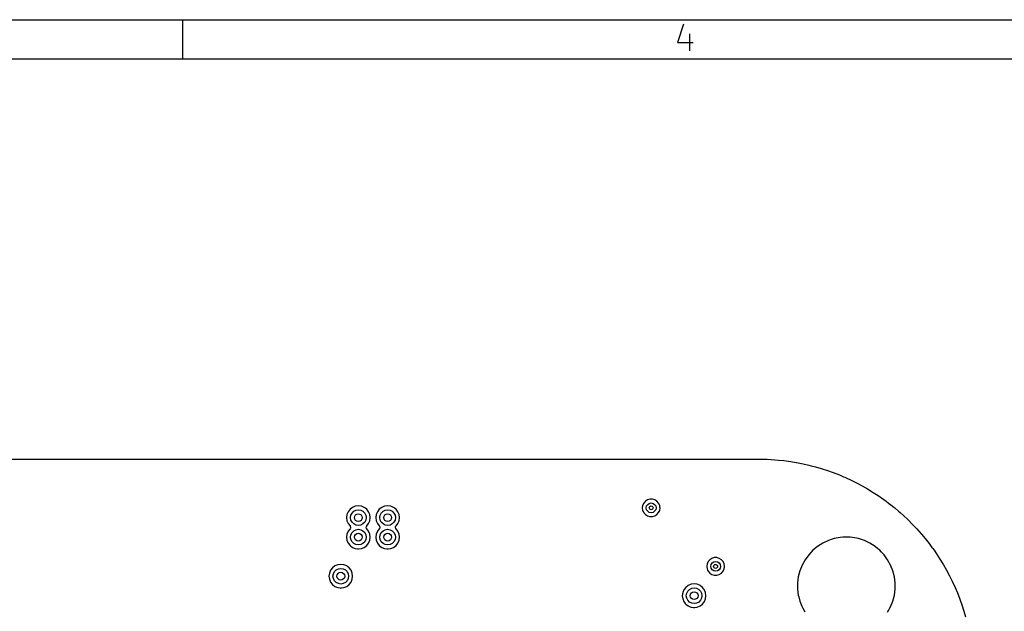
# Model space of a CAD drawing. Extents: x 0.4 to 10.6, y -8.1 to -0.4.
# Tile 28 of 29: x 6 to 8, y -1.6 to -0.4. Entities that reach past the tile are written whole.
import ezdxf

# ---------------------------------------------------------------- set-up
doc = ezdxf.new("R2010")
doc.units = 0
doc.header["$MEASUREMENT"] = 0
doc.layers.add('BLACK', color=7, linetype='CONTINUOUS')

msp = doc.modelspace()

# ---------------------------------------------------------------- linework, layer by layer
at = {"layer": 'BLACK', "linetype": 'CONTINUOUS'}
for p, q in [((0.3937, -0.3937), (10.6063, -0.3937)), ((6.29921, -0.47244), (6.29921, -0.3937)), ((7.30928, -0.40282), (7.2971, -0.43938)), ((7.32147, -0.42232), (7.32147, -0.45644)), ((7.2971, -0.43938), (7.32878, -0.43938)), ((0.47244, -0.47244), (10.5276, -0.47244)), ((4.78348, -1.27955), (7.46061, -1.27955)), ((7.46061, -1.27955), (7.46063, -1.27955)), ((7.46063, -1.27955), (7.47823, -1.28006)), ((7.47823, -1.28006), (7.4859, -1.28029)), ((7.4859, -1.28029), (7.48601, -1.2803)), ((7.48601, -1.2803), (7.50067, -1.28158)), ((7.50067, -1.28158), (7.51147, -1.28256)), ((7.51147, -1.28256), (7.51158, -1.28257)), ((7.51158, -1.28257), (7.52551, -1.28461)), ((7.52551, -1.28461), (7.53687, -1.28634)), ((7.53687, -1.28634), (7.53697, -1.28636)), ((7.53697, -1.28636), (7.55049, -1.28915)), ((7.55049, -1.28915), (7.56199, -1.29162)), ((7.56199, -1.29162), (7.56208, -1.29164)), ((7.56208, -1.29164), (7.5669, -1.29293)), ((7.5669, -1.29293), (7.57528, -1.29518)), ((7.57528, -1.29518), (7.58675, -1.29838)), ((7.58675, -1.29838), (7.58684, -1.29841)), ((7.58684, -1.29841), (7.59973, -1.30268)), ((7.59973, -1.30268), (7.61107, -1.30659)), ((7.61107, -1.30659), (7.61115, -1.30662)), ((7.61115, -1.30662), (7.62371, -1.31161)), ((7.62371, -1.31161), (7.63215, -1.3151)), ((7.63215, -1.3151), (7.6349, -1.31624)), ((7.6349, -1.31624), (7.63709, -1.31727)), ((7.63709, -1.31727), (7.64715, -1.32196)), ((7.64715, -1.32196), (7.65807, -1.32727)), ((7.65807, -1.32727), (7.65807, -1.32727)), ((7.65807, -1.32727), (7.66994, -1.33367)), ((7.66994, -1.33367), (7.68055, -1.33966)), ((7.68055, -1.33966), (7.692, -1.34672)), ((7.692, -1.34672), (7.70225, -1.35335)), ((7.22902, -1.36827), (7.2269, -1.3729)), ((7.23236, -1.36441), (7.22902, -1.36827)), ((7.23665, -1.36165), (7.23236, -1.36441)), ((7.24154, -1.36022), (7.23665, -1.36165)), ((7.23665, -1.36165), (7.23665, -1.36165)), ((7.23713, -1.37099), (7.24033, -1.36886)), ((7.24033, -1.36886), (7.24409, -1.36811)), ((7.24664, -1.36022), (7.24154, -1.36022)), ((7.24154, -1.36022), (7.24154, -1.36022)), ((7.24409, -1.36811), (7.24786, -1.36886)), ((7.25154, -1.36165), (7.24664, -1.36022)), ((7.24664, -1.36022), (7.24664, -1.36022)), ((7.24786, -1.36886), (7.25105, -1.37099)), ((7.25583, -1.36441), (7.25154, -1.36165)), ((7.25154, -1.36165), (7.25154, -1.36165)), ((7.25154, -1.36165), (7.25154, -1.36165)), ((7.25154, -1.36165), (7.25154, -1.36165)), ((7.25917, -1.36827), (7.25583, -1.36441)), ((7.25583, -1.36441), (7.25583, -1.36441)), ((7.25583, -1.36441), (7.25583, -1.36441)), ((7.25918, -1.3683), (7.25917, -1.36827)), ((7.26129, -1.3729), (7.25918, -1.3683)), ((7.70225, -1.35335), (7.71326, -1.36106)), ((7.71326, -1.36106), (7.71782, -1.36441)), ((7.71782, -1.36441), (7.7231, -1.3683)), ((7.7231, -1.3683), (7.72732, -1.37163)), ((6.63289, -1.38572), (6.63051, -1.39147)), ((6.63668, -1.38078), (6.63289, -1.38571)), ((6.63289, -1.38571), (6.63289, -1.38572)), ((6.64162, -1.37699), (6.63668, -1.38078)), ((6.63668, -1.38078), (6.63668, -1.38078)), ((6.63857, -1.39277), (6.6408, -1.38838)), ((6.6408, -1.38838), (6.64429, -1.3849)), ((6.64737, -1.3746), (6.64162, -1.37699)), ((6.64162, -1.37699), (6.64162, -1.37699)), ((6.64429, -1.3849), (6.64868, -1.38266)), ((6.65354, -1.37379), (6.64737, -1.3746)), ((6.64737, -1.3746), (6.64737, -1.3746)), ((6.64868, -1.38266), (6.65354, -1.38189)), ((6.65971, -1.3746), (6.65354, -1.37379)), ((6.65354, -1.37379), (6.65354, -1.37379)), ((6.65354, -1.38189), (6.65841, -1.38266)), ((6.65841, -1.38266), (6.6628, -1.3849)), ((6.65972, -1.3746), (6.65971, -1.3746)), ((6.66547, -1.37699), (6.65972, -1.3746)), ((6.6628, -1.3849), (6.66628, -1.38838)), ((6.6676, -1.37863), (6.66547, -1.37699)), ((6.66547, -1.37699), (6.66547, -1.37699)), ((6.66547, -1.37699), (6.66547, -1.37699)), ((6.66628, -1.38838), (6.66852, -1.39277)), ((6.6704, -1.38078), (6.6676, -1.37863)), ((6.67419, -1.38571), (6.6704, -1.38078)), ((6.6704, -1.38078), (6.6704, -1.38078)), ((6.6704, -1.38078), (6.6704, -1.38078)), ((6.6704, -1.38078), (6.6704, -1.38078)), ((6.6704, -1.38078), (6.6704, -1.38078)), ((6.67419, -1.38572), (6.67419, -1.38571)), ((6.67658, -1.39147), (6.67419, -1.38572)), ((6.69195, -1.38572), (6.68957, -1.39147)), ((6.69574, -1.38078), (6.69195, -1.38571)), ((6.69195, -1.38571), (6.69195, -1.38572)), ((6.70068, -1.37699), (6.69574, -1.38078)), ((6.69574, -1.38078), (6.69574, -1.38078)), ((6.69762, -1.39277), (6.69986, -1.38838)), ((6.69986, -1.38838), (6.70334, -1.3849)), ((6.70643, -1.3746), (6.70068, -1.37699)), ((6.70068, -1.37699), (6.70068, -1.37699)), ((6.70334, -1.3849), (6.70773, -1.38266)), ((6.7126, -1.37379), (6.70643, -1.3746)), ((6.70643, -1.3746), (6.70643, -1.3746)), ((6.70773, -1.38266), (6.7126, -1.38189)), ((6.71877, -1.3746), (6.7126, -1.37379)), ((6.7126, -1.37379), (6.7126, -1.37379)), ((6.7126, -1.38189), (6.71746, -1.38266)), ((6.71746, -1.38266), (6.72185, -1.3849)), ((6.72452, -1.37699), (6.71877, -1.3746)), ((6.71877, -1.3746), (6.71877, -1.3746)), ((6.72185, -1.3849), (6.72534, -1.38838)), ((6.72578, -1.37795), (6.72452, -1.37699)), ((6.72452, -1.37699), (6.72452, -1.37699)), ((6.72452, -1.37699), (6.72452, -1.37699)), ((6.72534, -1.38838), (6.72758, -1.39277)), ((6.72666, -1.37863), (6.72578, -1.37795)), ((6.72946, -1.38078), (6.72666, -1.37863)), ((6.73325, -1.38571), (6.72946, -1.38078)), ((6.72946, -1.38078), (6.72946, -1.38078)), ((6.72946, -1.38078), (6.72946, -1.38078)), ((6.72946, -1.38078), (6.72946, -1.38078)), ((6.72946, -1.38078), (6.72946, -1.38078)), ((6.73325, -1.38572), (6.73325, -1.38571)), ((6.73563, -1.39147), (6.73325, -1.38572)), ((7.2269, -1.3729), (7.22618, -1.37795)), ((7.22618, -1.37795), (7.22618, -1.37795)), ((7.22618, -1.37795), (7.2269, -1.383)), ((7.2269, -1.383), (7.22757, -1.38446)), ((7.22757, -1.38446), (7.22902, -1.38764)), ((7.22902, -1.38764), (7.23014, -1.38893)), ((7.23014, -1.38893), (7.23236, -1.39149)), ((7.23425, -1.37795), (7.235, -1.37419)), ((7.235, -1.38172), (7.23425, -1.37795)), ((7.235, -1.37419), (7.23713, -1.37099)), ((7.23713, -1.38491), (7.235, -1.38172)), ((7.24033, -1.38705), (7.23713, -1.38491)), ((7.24409, -1.3878), (7.24033, -1.38705)), ((7.24786, -1.38705), (7.24409, -1.3878)), ((7.25105, -1.38491), (7.24786, -1.38705)), ((7.25105, -1.37099), (7.25319, -1.37419)), ((7.25319, -1.38172), (7.25105, -1.38491)), ((7.25319, -1.37419), (7.25394, -1.37795)), ((7.25394, -1.37795), (7.25319, -1.38172)), ((7.25583, -1.39149), (7.25917, -1.38764)), ((7.25917, -1.38764), (7.26129, -1.383)), ((7.26187, -1.37699), (7.26129, -1.3729)), ((7.26129, -1.383), (7.26201, -1.37795)), ((7.26201, -1.37795), (7.26187, -1.37699)), ((7.72732, -1.37163), (7.73364, -1.37663)), ((7.73364, -1.37663), (7.73522, -1.37795)), ((7.73522, -1.37795), (7.74303, -1.38446)), ((7.74303, -1.38446), (7.74661, -1.38764)), ((7.74661, -1.38764), (7.75306, -1.39339)), ((6.63051, -1.39147), (6.6297, -1.39764)), ((6.6297, -1.39764), (6.6297, -1.39764)), ((6.6297, -1.39764), (6.63051, -1.40381)), ((6.63051, -1.39147), (6.63051, -1.39147)), ((6.63051, -1.40381), (6.63051, -1.40381)), ((6.63051, -1.40381), (6.63289, -1.40956)), ((6.63289, -1.40956), (6.63289, -1.40956)), ((6.63289, -1.40956), (6.63668, -1.4145)), ((6.6378, -1.39764), (6.63857, -1.39277)), ((6.63857, -1.4025), (6.6378, -1.39764)), ((6.6408, -1.40689), (6.63857, -1.4025)), ((6.64429, -1.41038), (6.6408, -1.40689)), ((6.66628, -1.40689), (6.6628, -1.41038)), ((6.66852, -1.4025), (6.66628, -1.40689)), ((6.66852, -1.39277), (6.66929, -1.39764)), ((6.66929, -1.39764), (6.66852, -1.4025)), ((6.6704, -1.4145), (6.67419, -1.40956)), ((6.67419, -1.40956), (6.67658, -1.40381)), ((6.67739, -1.39764), (6.67658, -1.39147)), ((6.67658, -1.40381), (6.67739, -1.39764)), ((6.68957, -1.39147), (6.68875, -1.39764)), ((6.68875, -1.39764), (6.68875, -1.39764)), ((6.68875, -1.39764), (6.68957, -1.40381)), ((6.68957, -1.39147), (6.68957, -1.39147)), ((6.68957, -1.40381), (6.68957, -1.40381)), ((6.68957, -1.40381), (6.69195, -1.40956)), ((6.69195, -1.40956), (6.69195, -1.40956)), ((6.69195, -1.40956), (6.69574, -1.4145)), ((6.69685, -1.39764), (6.69762, -1.39277)), ((6.69762, -1.4025), (6.69685, -1.39764)), ((6.69986, -1.40689), (6.69762, -1.4025)), ((6.70334, -1.41038), (6.69986, -1.40689)), ((6.72534, -1.40689), (6.72185, -1.41038)), ((6.72758, -1.4025), (6.72534, -1.40689)), ((6.72758, -1.39277), (6.72835, -1.39764)), ((6.72835, -1.39764), (6.72758, -1.4025)), ((6.72946, -1.4145), (6.73325, -1.40956)), ((6.73325, -1.40956), (6.73563, -1.40381)), ((6.73644, -1.39764), (6.73563, -1.39147)), ((6.73563, -1.40381), (6.73644, -1.39764)), ((7.23236, -1.39149), (7.23665, -1.39425)), ((7.23665, -1.39425), (7.23665, -1.39425)), ((7.23665, -1.39425), (7.24154, -1.39569)), ((7.24154, -1.39569), (7.24154, -1.39569)), ((7.24154, -1.39569), (7.24664, -1.39569)), ((7.24664, -1.39569), (7.25154, -1.39425)), ((7.24664, -1.39569), (7.24664, -1.39569)), ((7.25154, -1.39425), (7.25583, -1.39149)), ((7.75306, -1.39339), (7.76197, -1.40177)), ((7.76197, -1.40177), (7.77146, -1.41126)), ((6.63289, -1.42509), (6.63051, -1.43084)), ((6.63668, -1.42015), (6.63289, -1.42509)), ((6.63289, -1.42509), (6.63289, -1.42509)), ((6.63668, -1.4145), (6.63675, -1.41457)), ((6.63675, -1.42008), (6.63668, -1.42015)), ((6.63675, -1.41457), (6.63678, -1.41463)), ((6.63747, -1.41909), (6.63675, -1.42008)), ((6.63678, -1.41463), (6.63684, -1.4147)), ((6.63684, -1.4147), (6.63682, -1.41471)), ((6.63682, -1.41471), (6.63784, -1.41671)), ((6.63784, -1.41671), (6.63747, -1.41909)), ((6.63857, -1.43214), (6.6408, -1.42775)), ((6.6408, -1.42775), (6.64429, -1.42427)), ((6.64868, -1.41262), (6.64429, -1.41038)), ((6.64429, -1.42427), (6.64868, -1.42203)), ((6.65354, -1.41339), (6.64868, -1.41262)), ((6.64868, -1.42203), (6.65354, -1.42126)), ((6.65841, -1.41262), (6.65354, -1.41339)), ((6.65354, -1.42126), (6.65841, -1.42203)), ((6.6628, -1.41038), (6.65841, -1.41262)), ((6.65841, -1.42203), (6.6628, -1.42427)), ((6.6628, -1.42427), (6.66628, -1.42775)), ((6.66628, -1.42775), (6.66852, -1.43214)), ((6.66924, -1.41793), (6.66962, -1.41555)), ((6.67026, -1.41993), (6.66924, -1.41793)), ((6.66962, -1.41555), (6.67034, -1.41457)), ((6.67025, -1.41994), (6.67026, -1.41993)), ((6.67031, -1.42002), (6.67025, -1.41994)), ((6.67034, -1.42008), (6.67031, -1.42002)), ((6.67034, -1.41457), (6.6704, -1.4145)), ((6.6704, -1.42015), (6.67034, -1.42008)), ((6.6704, -1.4145), (6.6704, -1.4145)), ((6.67419, -1.42509), (6.6704, -1.42015)), ((6.6704, -1.42015), (6.6704, -1.42015)), ((6.6704, -1.42015), (6.6704, -1.42015)), ((6.6704, -1.42015), (6.6704, -1.42015)), ((6.67658, -1.43084), (6.67419, -1.42509)), ((6.67419, -1.42509), (6.67419, -1.42509)), ((6.69195, -1.42509), (6.68957, -1.43084)), ((6.69574, -1.42015), (6.69195, -1.42509)), ((6.69195, -1.42509), (6.69195, -1.42509)), ((6.69574, -1.4145), (6.69574, -1.4145)), ((6.69574, -1.4145), (6.69574, -1.4145)), ((6.69574, -1.4145), (6.6958, -1.41457)), ((6.6958, -1.42008), (6.69574, -1.42015)), ((6.6958, -1.41457), (6.69584, -1.41463)), ((6.69652, -1.41909), (6.6958, -1.42008)), ((6.69584, -1.41463), (6.69589, -1.4147)), ((6.69589, -1.4147), (6.69588, -1.41471)), ((6.69588, -1.41471), (6.6969, -1.41671)), ((6.6969, -1.41671), (6.69652, -1.41909)), ((6.69762, -1.43214), (6.69986, -1.42775)), ((6.69986, -1.42775), (6.70334, -1.42427)), ((6.70773, -1.41262), (6.70334, -1.41038)), ((6.70334, -1.42427), (6.70773, -1.42203)), ((6.7126, -1.41339), (6.70773, -1.41262)), ((6.70773, -1.42203), (6.7126, -1.42126)), ((6.71746, -1.41262), (6.7126, -1.41339)), ((6.7126, -1.42126), (6.71746, -1.42203)), ((6.72185, -1.41038), (6.71746, -1.41262)), ((6.71746, -1.42203), (6.72185, -1.42427)), ((6.72185, -1.42427), (6.72534, -1.42775)), ((6.72534, -1.42775), (6.72758, -1.43214)), ((6.7283, -1.41793), (6.72868, -1.41555)), ((6.72932, -1.41993), (6.7283, -1.41793)), ((6.72868, -1.41555), (6.72939, -1.41457)), ((6.7293, -1.41994), (6.72932, -1.41993)), ((6.72936, -1.42002), (6.7293, -1.41994)), ((6.72939, -1.42008), (6.72936, -1.42002)), ((6.72939, -1.41457), (6.72946, -1.4145)), ((6.72946, -1.42015), (6.72939, -1.42008)), ((6.72946, -1.4145), (6.72946, -1.4145)), ((6.73325, -1.42509), (6.72946, -1.42015)), ((6.72946, -1.42015), (6.72946, -1.42015)), ((6.72946, -1.42015), (6.72946, -1.42015)), ((6.72946, -1.42015), (6.72946, -1.42015)), ((6.73563, -1.43084), (6.73325, -1.42509)), ((6.73325, -1.42509), (6.73325, -1.42509)), ((7.77146, -1.41126), (7.77984, -1.42016)), ((7.77984, -1.42016), (7.78877, -1.4302)), ((6.63051, -1.43084), (6.6297, -1.43701)), ((6.6297, -1.43701), (6.6297, -1.43701)), ((6.6297, -1.43701), (6.63051, -1.44318)), ((6.63051, -1.43084), (6.63051, -1.43084)), ((6.63051, -1.44318), (6.63051, -1.44318)), ((6.63051, -1.44318), (6.63289, -1.44893)), ((6.63289, -1.44893), (6.63289, -1.44893)), ((6.63289, -1.44893), (6.63668, -1.45387)), ((6.6378, -1.43701), (6.63857, -1.43214)), ((6.63857, -1.44187), (6.6378, -1.43701)), ((6.6408, -1.44626), (6.63857, -1.44187)), ((6.64429, -1.44975), (6.6408, -1.44626)), ((6.66628, -1.44626), (6.6628, -1.44975)), ((6.66852, -1.44187), (6.66628, -1.44626)), ((6.66852, -1.43214), (6.66929, -1.43701)), ((6.66929, -1.43701), (6.66852, -1.44187)), ((6.6704, -1.45387), (6.67419, -1.44893)), ((6.67419, -1.44893), (6.67658, -1.44318)), ((6.67739, -1.43701), (6.67658, -1.43084)), ((6.67658, -1.44318), (6.67739, -1.43701)), ((6.68957, -1.43084), (6.68875, -1.43701)), ((6.68875, -1.43701), (6.68875, -1.43701)), ((6.68875, -1.43701), (6.68957, -1.44318)), ((6.68957, -1.43084), (6.68957, -1.43084)), ((6.68957, -1.44318), (6.68957, -1.44318)), ((6.68957, -1.44318), (6.69195, -1.44893)), ((6.69195, -1.44893), (6.69195, -1.44893)), ((6.69195, -1.44893), (6.69574, -1.45387)), ((6.69685, -1.43701), (6.69762, -1.43214)), ((6.69762, -1.44187), (6.69685, -1.43701)), ((6.69986, -1.44626), (6.69762, -1.44187)), ((6.70334, -1.44975), (6.69986, -1.44626)), ((6.72534, -1.44626), (6.72185, -1.44975)), ((6.72758, -1.44187), (6.72534, -1.44626)), ((6.72758, -1.43214), (6.72835, -1.43701)), ((6.72835, -1.43701), (6.72758, -1.44187)), ((6.72946, -1.45387), (6.73325, -1.44893)), ((6.73325, -1.44893), (6.73563, -1.44318)), ((6.73644, -1.43701), (6.73563, -1.43084)), ((6.73563, -1.44318), (6.73644, -1.43701)), ((7.59027, -1.44899), (7.57982, -1.45563)), ((7.59028, -1.44899), (7.59027, -1.44899)), ((7.60148, -1.44372), (7.59028, -1.44899)), ((7.60917, -1.44122), (7.60148, -1.44372)), ((7.61326, -1.43989), (7.60917, -1.44122)), ((7.62543, -1.43757), (7.61326, -1.43989)), ((7.61326, -1.43989), (7.61326, -1.43989)), ((7.61326, -1.43989), (7.61326, -1.43989)), ((7.63049, -1.43725), (7.62543, -1.43757)), ((7.6347, -1.43699), (7.63049, -1.43725)), ((7.64089, -1.43699), (7.6347, -1.43699)), ((7.64537, -1.43727), (7.64089, -1.43699)), ((7.65016, -1.43757), (7.64537, -1.43727)), ((7.66233, -1.43989), (7.65016, -1.43757)), ((7.67411, -1.44372), (7.66233, -1.43989)), ((7.66233, -1.43989), (7.66233, -1.43989)), ((7.66233, -1.43989), (7.66233, -1.43989)), ((7.68532, -1.44899), (7.67411, -1.44372)), ((7.67411, -1.44372), (7.67411, -1.44372)), ((7.69577, -1.45563), (7.68532, -1.44899)), ((7.68532, -1.44899), (7.68532, -1.44899)), ((7.78877, -1.4302), (7.7893, -1.43084)), ((7.7893, -1.43084), (7.7966, -1.43959)), ((7.7966, -1.43959), (7.80493, -1.45013)), ((6.63668, -1.45387), (6.63668, -1.45387)), ((6.63668, -1.45387), (6.64162, -1.45766)), ((6.64162, -1.45766), (6.64737, -1.46004)), ((6.64868, -1.45199), (6.64429, -1.44975)), ((6.64737, -1.46004), (6.652, -1.46065)), ((6.65354, -1.45276), (6.64868, -1.45199)), ((6.652, -1.46065), (6.65354, -1.46085)), ((6.65841, -1.45199), (6.65354, -1.45276)), ((6.65354, -1.46085), (6.65478, -1.46069)), ((6.65354, -1.46085), (6.65354, -1.46085)), ((6.65354, -1.46085), (6.65354, -1.46085)), ((6.65478, -1.46069), (6.65972, -1.46004)), ((6.6628, -1.44975), (6.65841, -1.45199)), ((6.65972, -1.46004), (6.66547, -1.45766)), ((6.66547, -1.45766), (6.6704, -1.45387)), ((6.69574, -1.45387), (6.69574, -1.45387)), ((6.69574, -1.45387), (6.70068, -1.45766)), ((6.70068, -1.45766), (6.70643, -1.46004)), ((6.70773, -1.45199), (6.70334, -1.44975)), ((6.70643, -1.46004), (6.71106, -1.46065)), ((6.7126, -1.45276), (6.70773, -1.45199)), ((6.71106, -1.46065), (6.7126, -1.46085)), ((6.71746, -1.45199), (6.7126, -1.45276)), ((6.7126, -1.46085), (6.71383, -1.46069)), ((6.7126, -1.46085), (6.7126, -1.46085)), ((6.7126, -1.46085), (6.7126, -1.46085)), ((6.71383, -1.46069), (6.71877, -1.46004)), ((6.72185, -1.44975), (6.71746, -1.45199)), ((6.71877, -1.46004), (6.72452, -1.45766)), ((6.72452, -1.45766), (6.72946, -1.45387)), ((7.57027, -1.46353), (7.56179, -1.47256)), ((7.57982, -1.45563), (7.57027, -1.46353)), ((7.57027, -1.46353), (7.57027, -1.46353)), ((7.70146, -1.46034), (7.69577, -1.45563)), ((7.69577, -1.45563), (7.69577, -1.45563)), ((7.69577, -1.45563), (7.69577, -1.45563)), ((7.70532, -1.46353), (7.70146, -1.46034)), ((7.70831, -1.46672), (7.70532, -1.46353)), ((7.70532, -1.46353), (7.70532, -1.46353)), ((7.7138, -1.47256), (7.70831, -1.46672)), ((7.80493, -1.45013), (7.81047, -1.45766)), ((7.81047, -1.45766), (7.81217, -1.45996)), ((7.81217, -1.45996), (7.81466, -1.46353)), ((7.81466, -1.46353), (7.81988, -1.47098)), ((7.35894, -1.48638), (7.35682, -1.49101)), ((7.36228, -1.48252), (7.35894, -1.48638)), ((7.36657, -1.47976), (7.36228, -1.48252)), ((7.36492, -1.4923), (7.36706, -1.4891)), ((7.37147, -1.47833), (7.36657, -1.47976)), ((7.36657, -1.47976), (7.36657, -1.47976)), ((7.36706, -1.4891), (7.37025, -1.48697)), ((7.37025, -1.48697), (7.37402, -1.48622)), ((7.37657, -1.47833), (7.37147, -1.47833)), ((7.37147, -1.47833), (7.37147, -1.47833)), ((7.37402, -1.48622), (7.37778, -1.48697)), ((7.38146, -1.47976), (7.37657, -1.47833)), ((7.37657, -1.47833), (7.37657, -1.47833)), ((7.37778, -1.48697), (7.38098, -1.4891)), ((7.38098, -1.4891), (7.38311, -1.4923)), ((7.38575, -1.48252), (7.38146, -1.47976)), ((7.38146, -1.47976), (7.38146, -1.47976)), ((7.38146, -1.47976), (7.38146, -1.47976)), ((7.38146, -1.47976), (7.38146, -1.47976)), ((7.38909, -1.48638), (7.38575, -1.48252)), ((7.38575, -1.48252), (7.38575, -1.48252)), ((7.38575, -1.48252), (7.38575, -1.48252)), ((7.39121, -1.49101), (7.38909, -1.48638)), ((7.38909, -1.48638), (7.38909, -1.48638)), ((7.55451, -1.48258), (7.54854, -1.49343)), ((7.56179, -1.47256), (7.55451, -1.48258)), ((7.55451, -1.48258), (7.55451, -1.48258)), ((7.72108, -1.48258), (7.7138, -1.47256)), ((7.72705, -1.49343), (7.72108, -1.48258)), ((7.81988, -1.47098), (7.8265, -1.48122)), ((7.8265, -1.48122), (7.83357, -1.49268)), ((6.59746, -1.50383), (6.59508, -1.50958)), ((6.60125, -1.49889), (6.59746, -1.50383)), ((6.59746, -1.50383), (6.59746, -1.50383)), ((6.60619, -1.4951), (6.60125, -1.49889)), ((6.60125, -1.49889), (6.60125, -1.49889)), ((6.60313, -1.51088), (6.60537, -1.50649)), ((6.60537, -1.50649), (6.60885, -1.50301)), ((6.61194, -1.49271), (6.60619, -1.4951)), ((6.60619, -1.4951), (6.60619, -1.4951)), ((6.60885, -1.50301), (6.61324, -1.50077)), ((6.61811, -1.4919), (6.61194, -1.49271)), ((6.61194, -1.49271), (6.61194, -1.49271)), ((6.61324, -1.50077), (6.61811, -1.5)), ((6.62428, -1.49271), (6.61811, -1.4919)), ((6.61811, -1.4919), (6.61811, -1.4919)), ((6.61811, -1.5), (6.62298, -1.50077)), ((6.62298, -1.50077), (6.62737, -1.50301)), ((6.63003, -1.4951), (6.62428, -1.49271)), ((6.62428, -1.49271), (6.62428, -1.49271)), ((6.62737, -1.50301), (6.63085, -1.50649)), ((6.63129, -1.49606), (6.63003, -1.4951)), ((6.63003, -1.4951), (6.63003, -1.4951)), ((6.63003, -1.4951), (6.63003, -1.4951)), ((6.63085, -1.50649), (6.63309, -1.51088)), ((6.6313, -1.49607), (6.63129, -1.49606)), ((6.63497, -1.49889), (6.6313, -1.49607)), ((6.63876, -1.50383), (6.63497, -1.49889)), ((6.63497, -1.49889), (6.63497, -1.49889)), ((6.63497, -1.49889), (6.63497, -1.49889)), ((6.63497, -1.49889), (6.63497, -1.49889)), ((6.63497, -1.49889), (6.63497, -1.49889)), ((6.64114, -1.50958), (6.63876, -1.50383)), ((6.63876, -1.50383), (6.63876, -1.50383)), ((7.35682, -1.49101), (7.3561, -1.49606)), ((7.3561, -1.49606), (7.3561, -1.49606)), ((7.3561, -1.49606), (7.35682, -1.50111)), ((7.35682, -1.50111), (7.35782, -1.50329)), ((7.35782, -1.50329), (7.35894, -1.50575)), ((7.35894, -1.50575), (7.36226, -1.50958)), ((7.36417, -1.49606), (7.36492, -1.4923)), ((7.36492, -1.49983), (7.36417, -1.49606)), ((7.36706, -1.50302), (7.36492, -1.49983)), ((7.37025, -1.50516), (7.36706, -1.50302)), ((7.37402, -1.50591), (7.37025, -1.50516)), ((7.37778, -1.50516), (7.37402, -1.50591)), ((7.38098, -1.50302), (7.37778, -1.50516)), ((7.38311, -1.49983), (7.38098, -1.50302)), ((7.38311, -1.4923), (7.38386, -1.49606)), ((7.38386, -1.49606), (7.38311, -1.49983)), ((7.38575, -1.5096), (7.38909, -1.50575)), ((7.38909, -1.50575), (7.39121, -1.50111)), ((7.3918, -1.4951), (7.39121, -1.49101)), ((7.39121, -1.50111), (7.39193, -1.49606)), ((7.39193, -1.49606), (7.3918, -1.4951)), ((7.54398, -1.50495), (7.5428, -1.50958)), ((7.54854, -1.49343), (7.54398, -1.50495)), ((7.73161, -1.50495), (7.72705, -1.49343)), ((7.73469, -1.51695), (7.73161, -1.50495)), ((7.83357, -1.49268), (7.83955, -1.50329)), ((7.83955, -1.50329), (7.84595, -1.51516)), ((6.59508, -1.50958), (6.59426, -1.51575)), ((6.59426, -1.51575), (6.59426, -1.51575)), ((6.59426, -1.51575), (6.59508, -1.52192)), ((6.59508, -1.50958), (6.59508, -1.50958)), ((6.59508, -1.52192), (6.59508, -1.52192)), ((6.59508, -1.52192), (6.59746, -1.52767)), ((6.59746, -1.52767), (6.59746, -1.52767)), ((6.59746, -1.52767), (6.60085, -1.53208)), ((6.60236, -1.51575), (6.60313, -1.51088)), ((6.60313, -1.52061), (6.60236, -1.51575)), ((6.60537, -1.525), (6.60313, -1.52061)), ((6.60885, -1.52849), (6.60537, -1.525)), ((6.61324, -1.53073), (6.60885, -1.52849)), ((6.62737, -1.52849), (6.62298, -1.53073)), ((6.63085, -1.525), (6.62737, -1.52849)), ((6.63309, -1.52061), (6.63085, -1.525)), ((6.63309, -1.51088), (6.63386, -1.51575)), ((6.63386, -1.51575), (6.63309, -1.52061)), ((6.63497, -1.53261), (6.63876, -1.52767)), ((6.63876, -1.52767), (6.64114, -1.52192)), ((6.64196, -1.51575), (6.64114, -1.50958)), ((6.64114, -1.52192), (6.64196, -1.51575)), ((7.36226, -1.50958), (7.36228, -1.50961)), ((7.36228, -1.50961), (7.36657, -1.51236)), ((7.36657, -1.51236), (7.36657, -1.51236)), ((7.36657, -1.51236), (7.37147, -1.5138)), ((7.37147, -1.5138), (7.37147, -1.5138)), ((7.37147, -1.5138), (7.37657, -1.5138)), ((7.37657, -1.5138), (7.38146, -1.51236)), ((7.37657, -1.5138), (7.37657, -1.5138)), ((7.38146, -1.51236), (7.38575, -1.5096)), ((7.5409, -1.51695), (7.53935, -1.52924)), ((7.5428, -1.50958), (7.5409, -1.51695)), ((7.73624, -1.52924), (7.73469, -1.51695)), ((7.84595, -1.51516), (7.85127, -1.52608)), ((7.85127, -1.52608), (7.85698, -1.53833)), ((6.60085, -1.53208), (6.60125, -1.53261)), ((6.60125, -1.53261), (6.60619, -1.5364)), ((6.60619, -1.5364), (6.61194, -1.53878)), ((6.61194, -1.53878), (6.61657, -1.53939)), ((6.61811, -1.5315), (6.61324, -1.53073)), ((6.61657, -1.53939), (6.61811, -1.53959)), ((6.62298, -1.53073), (6.61811, -1.5315)), ((6.61811, -1.53959), (6.61934, -1.53943)), ((6.61811, -1.53959), (6.61811, -1.53959)), ((6.61811, -1.53959), (6.61811, -1.53959)), ((6.61934, -1.53943), (6.62428, -1.53878)), ((6.62428, -1.53878), (6.63003, -1.5364)), ((6.63003, -1.5364), (6.63497, -1.53261)), ((7.30768, -1.54895), (7.30686, -1.55512)), ((7.31006, -1.5432), (7.30768, -1.54895)), ((7.30768, -1.54895), (7.30768, -1.54895)), ((7.31385, -1.53826), (7.31006, -1.5432)), ((7.31006, -1.5432), (7.31006, -1.5432)), ((7.31879, -1.53447), (7.31385, -1.53826)), ((7.31385, -1.53826), (7.31385, -1.53826)), ((7.31573, -1.55025), (7.31797, -1.54586)), ((7.31797, -1.54586), (7.32145, -1.54238)), ((7.32454, -1.53208), (7.31879, -1.53447)), ((7.31879, -1.53447), (7.31879, -1.53447)), ((7.32145, -1.54238), (7.32584, -1.54014)), ((7.33071, -1.53127), (7.32454, -1.53208)), ((7.32454, -1.53208), (7.32454, -1.53208)), ((7.32584, -1.54014), (7.33071, -1.53937)), ((7.33688, -1.53208), (7.33071, -1.53127)), ((7.33071, -1.53127), (7.33071, -1.53127)), ((7.33071, -1.53937), (7.33558, -1.54014)), ((7.33558, -1.54014), (7.33997, -1.54238)), ((7.34263, -1.53447), (7.33688, -1.53208)), ((7.33688, -1.53208), (7.33688, -1.53208)), ((7.33997, -1.54238), (7.34345, -1.54586)), ((7.34757, -1.53826), (7.34263, -1.53447)), ((7.34345, -1.54586), (7.34569, -1.55025)), ((7.35016, -1.54163), (7.34757, -1.53826)), ((7.34757, -1.53826), (7.34757, -1.53826)), ((7.34757, -1.53826), (7.34757, -1.53826)), ((7.34757, -1.53826), (7.34757, -1.53826)), ((7.34757, -1.53826), (7.34757, -1.53826)), ((7.35136, -1.5432), (7.35016, -1.54163)), ((7.35165, -1.5439), (7.35136, -1.5432)), ((7.35136, -1.5432), (7.35136, -1.5432)), ((7.35374, -1.54895), (7.35165, -1.5439)), ((7.35455, -1.55512), (7.35374, -1.54895)), ((7.53935, -1.52924), (7.53935, -1.54163)), ((7.53935, -1.54163), (7.5409, -1.55392)), ((7.73469, -1.55392), (7.73624, -1.54163)), ((7.73624, -1.54163), (7.73624, -1.52924)), ((7.85698, -1.53833), (7.86162, -1.54952)), ((7.30686, -1.55512), (7.30686, -1.55512)), ((7.30686, -1.55512), (7.30768, -1.56129)), ((7.30768, -1.56129), (7.30768, -1.56129)), ((7.30768, -1.56129), (7.31006, -1.56704)), ((7.31006, -1.56704), (7.31006, -1.56704)), ((7.31006, -1.56704), (7.31299, -1.57087)), ((7.31496, -1.55512), (7.31573, -1.55025)), ((7.31573, -1.55998), (7.31496, -1.55512)), ((7.31797, -1.56437), (7.31573, -1.55998)), ((7.32145, -1.56786), (7.31797, -1.56437)), ((7.32584, -1.5701), (7.32145, -1.56786)), ((7.33997, -1.56786), (7.33558, -1.5701)), ((7.34345, -1.56437), (7.33997, -1.56786)), ((7.34569, -1.55998), (7.34345, -1.56437)), ((7.34569, -1.55025), (7.34646, -1.55512)), ((7.34646, -1.55512), (7.34569, -1.55998)), ((7.34757, -1.57198), (7.35136, -1.56704)), ((7.35136, -1.56704), (7.35374, -1.56129)), ((7.35374, -1.56129), (7.35455, -1.55512)), ((7.5409, -1.55392), (7.54178, -1.55732)), ((7.54178, -1.55732), (7.54398, -1.56591)), ((7.54398, -1.56591), (7.5481, -1.57631)), ((7.72705, -1.57743), (7.73161, -1.56591)), ((7.73161, -1.56591), (7.73469, -1.55392)), ((7.86162, -1.54952), (7.86661, -1.56208)), ((7.86661, -1.56208), (7.86664, -1.56216)), ((7.86664, -1.56216), (7.87055, -1.5735)), ((7.31299, -1.57087), (7.31385, -1.57198)), ((7.31385, -1.57198), (7.31879, -1.57577)), ((7.31879, -1.57577), (7.31879, -1.57577)), ((7.31879, -1.57577), (7.31879, -1.57577)), ((7.31879, -1.57577), (7.3228, -1.57743)), ((7.3228, -1.57743), (7.32454, -1.57815)), ((7.32454, -1.57815), (7.32917, -1.57876)), ((7.33071, -1.57087), (7.32584, -1.5701)), ((7.32917, -1.57876), (7.33071, -1.57896)), ((7.33558, -1.5701), (7.33071, -1.57087)), ((7.33071, -1.57896), (7.33194, -1.5788)), ((7.33071, -1.57896), (7.33071, -1.57896)), ((7.33071, -1.57896), (7.33071, -1.57896)), ((7.33194, -1.5788), (7.33688, -1.57815)), ((7.33688, -1.57815), (7.34263, -1.57577)), ((7.34263, -1.57577), (7.34757, -1.57198)), ((7.5481, -1.57631), (7.54854, -1.57743)), ((7.54854, -1.57743), (7.55026, -1.58055)), ((7.55026, -1.58055), (7.55412, -1.58758)), ((7.72108, -1.58829), (7.72705, -1.57743)), ((7.87055, -1.5735), (7.87482, -1.58639)), ((7.87482, -1.58639), (7.87485, -1.58648)), ((7.87485, -1.58648), (7.87805, -1.59795))]:
    msp.add_line(p, q, dxfattribs=at)
at = {"layer": 'BLACK'}
for centre, radius in [((6.65354, -1.39764), 0.00787), ((6.7126, -1.39764), 0.00787), ((7.24409, -1.37795), 0.00394), ((6.65354, -1.43701), 0.00787), ((6.7126, -1.43701), 0.00787), ((6.61811, -1.51575), 0.00787), ((7.37402, -1.49606), 0.00394), ((7.33071, -1.55512), 0.00787)]:
    msp.add_circle(centre, radius, dxfattribs=at)

doc.saveas('drawing.dxf')
